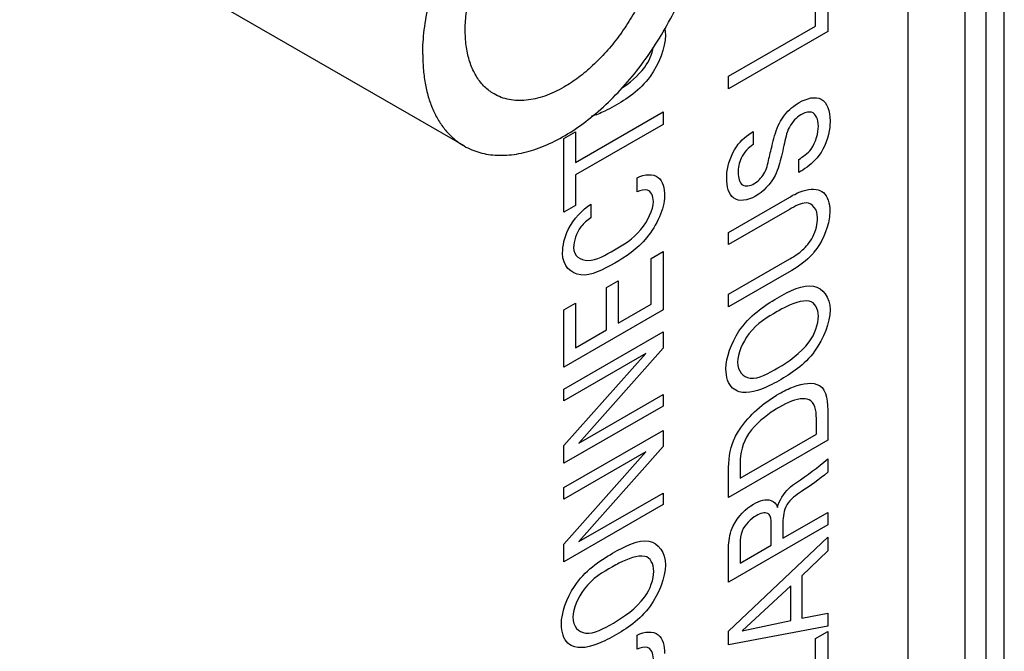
# Model space of a CAD drawing. Header units: inches. Extents: x 0 to 34, y 0 to 22.
# Tile 31 of 111: x 5.423 to 5.687, y 16.565 to 16.735. Entities that reach past the tile are written whole.
import ezdxf

# ---------------------------------------------------------------- set-up
doc = ezdxf.new("R2010")
doc.units = ezdxf.units.IN
doc.header["$LTSCALE"] = 1.87
doc.header["$MEASUREMENT"] = 0
doc.layers.get('0').update_dxf_attribs({"linetype": 'CONTINUOUS'})
doc.layers.add('02___PRT_ALL_AXES', color=7, linetype='CONTINUOUS')
doc.layers.add('ARTWORK', color=7, linetype='CONTINUOUS')

msp = doc.modelspace()

# ---------------------------------------------------------------- linework, layer by layer
at = {"color": 7, "linetype": 'CONTINUOUS'}
for p, q in [((5.68722, 15.95534), (5.68722, 17.58716)), ((5.68223, 17.55019), (5.68223, 15.95822)), ((5.54218, 16.70115), (5.42286, 16.77005))]:
    msp.add_line(p, q, dxfattribs=at)
at = {"color": 3, "linetype": 'CONTINUOUS'}
msp.add_line((5.67666, 17.48339), (5.67666, 15.96144), dxfattribs=at)
at = {"color": 7, "linetype": 'CONTINUOUS'}
for points, knots in [([(5.53108, 16.7257), (5.53108, 16.72792), (5.53138, 16.73252), (5.53262, 16.73949), (5.53463, 16.74664), (5.53738, 16.7538), (5.54081, 16.76084), (5.54483, 16.76759), (5.54937, 16.77391), (5.55433, 16.77967), (5.55961, 16.78475), (5.56508, 16.78904), (5.57065, 16.79245), (5.57619, 16.79489), (5.58159, 16.79633), (5.58598, 16.79665), (5.58927, 16.79634), (5.59158, 16.79585), (5.59377, 16.79509), (5.59515, 16.79441), (5.59581, 16.79403)], [0, 0, 0, 0, 0.062375, 0.128724, 0.198311, 0.270289, 0.343666, 0.417398, 0.490424, 0.561711, 0.630309, 0.695398, 0.756346, 0.812784, 0.864684, 0.912459, 0.935103, 0.957109, 0.978668, 1, 1, 1, 1]), ([(5.58774, 16.78007), (5.58821, 16.7798), (5.5891, 16.77921), (5.59032, 16.77814), (5.59143, 16.77691), (5.59242, 16.77553), (5.59327, 16.77399), (5.59426, 16.7717), (5.59513, 16.76849), (5.59558, 16.76428), (5.59546, 16.75972), (5.59478, 16.7549), (5.59355, 16.74993), (5.5918, 16.74491), (5.58955, 16.73995), (5.58687, 16.73515), (5.58381, 16.73062), (5.58043, 16.72645), (5.57681, 16.72273), (5.57302, 16.71954), (5.57034, 16.71775), (5.56899, 16.71697)], [0, 0, 0, 0, 0.02133, 0.042889, 0.064892, 0.087535, 0.110983, 0.135367, 0.187265, 0.243697, 0.304641, 0.369725, 0.438318, 0.509599, 0.58262, 0.656347, 0.729721, 0.801695, 0.871276, 0.937634, 1, 1, 1, 1]), ([(5.55024, 16.71512), (5.54978, 16.71538), (5.54889, 16.71598), (5.54766, 16.71704), (5.54656, 16.71827), (5.54557, 16.71966), (5.54471, 16.7212), (5.54373, 16.72348), (5.54286, 16.7267), (5.54241, 16.73091), (5.54252, 16.73547), (5.54321, 16.74028), (5.54444, 16.74525), (5.54619, 16.75027), (5.54844, 16.75523), (5.55112, 16.76003), (5.55418, 16.76456), (5.55756, 16.76873), (5.56118, 16.77245), (5.56497, 16.77564), (5.56765, 16.77743), (5.56899, 16.77821)], [0, 0, 0, 0, 0.02133, 0.042889, 0.064892, 0.087535, 0.110983, 0.135367, 0.187265, 0.243697, 0.304641, 0.369725, 0.438318, 0.509599, 0.58262, 0.656347, 0.729721, 0.801695, 0.871276, 0.937634, 1, 1, 1, 1]), ([(5.54218, 16.70115), (5.54284, 16.70077), (5.54421, 16.70009), (5.54641, 16.69933), (5.54872, 16.69884), (5.55201, 16.69853), (5.55639, 16.69885), (5.5618, 16.70029), (5.56734, 16.70274), (5.57291, 16.70614), (5.57838, 16.71043), (5.58366, 16.71551), (5.58861, 16.72127), (5.59316, 16.7276), (5.59718, 16.73435), (5.60061, 16.74138), (5.60335, 16.74855), (5.60537, 16.75569), (5.60661, 16.76267), (5.60691, 16.76726), (5.60691, 16.76949)], [0, 0, 0, 0, 0.021332, 0.042891, 0.064897, 0.087541, 0.135316, 0.187216, 0.243654, 0.304602, 0.369691, 0.438289, 0.509576, 0.582602, 0.656334, 0.729711, 0.801689, 0.871276, 0.937625, 1, 1, 1, 1]), ([(5.53108, 16.7257), (5.53108, 16.7243), (5.53119, 16.72158), (5.53172, 16.71764), (5.53262, 16.71398), (5.53387, 16.71064), (5.53546, 16.70765), (5.53738, 16.70504), (5.53961, 16.70284), (5.5413, 16.70166), (5.54218, 16.70115)], [0, 0, 0, 0, 0.148542, 0.289506, 0.422735, 0.54864, 0.667997, 0.781939, 0.891988, 1, 1, 1, 1]), ([(5.56899, 16.71697), (5.56815, 16.71649), (5.56646, 16.7156), (5.56388, 16.71455), (5.56135, 16.71381), (5.55889, 16.7134), (5.55653, 16.71331), (5.55428, 16.71357), (5.55216, 16.71415), (5.55086, 16.71476), (5.55024, 16.71512)], [0, 0, 0, 0, 0.148508, 0.289494, 0.422751, 0.548656, 0.667999, 0.781941, 0.89199, 1, 1, 1, 1])]:
    msp.add_open_spline(points, degree=3, knots=knots, dxfattribs=at)
at = {"layer": '02___PRT_ALL_AXES', "color": 3, "linetype": 'CONTINUOUS'}
msp.add_line((5.66128, 17.46195), (5.66128, 15.97032), dxfattribs=at)
at = {"layer": 'ARTWORK', "color": 40, "linetype": 'CONTINUOUS'}
for p, q in [((5.63981, 16.7467), (5.63981, 16.73191)), ((5.63653, 16.73338), (5.63653, 16.7448)), ((5.59605, 16.7327), (5.59624, 16.73088)), ((5.61319, 16.7199), (5.63653, 16.73338)), ((5.63981, 16.73191), (5.61319, 16.71654)), ((5.61319, 16.71654), (5.61319, 16.7199)), ((5.57213, 16.69674), (5.59562, 16.7103)), ((5.59562, 16.7103), (5.59562, 16.70693)), ((5.59562, 16.70693), (5.57213, 16.69337)), ((5.569, 16.70316), (5.57213, 16.70497)), ((5.569, 16.68333), (5.569, 16.70316)), ((5.57213, 16.70497), (5.57213, 16.69674)), ((5.61983, 16.70506), (5.61983, 16.70152)), ((5.63203, 16.69401), (5.63203, 16.69755)), ((5.57213, 16.69337), (5.57213, 16.68514)), ((5.58861, 16.68887), (5.58861, 16.69262)), ((5.61319, 16.67795), (5.6296, 16.68743)), ((5.57213, 16.68514), (5.569, 16.68333)), ((5.57619, 16.68551), (5.57619, 16.68187)), ((5.62953, 16.68409), (5.61319, 16.67466)), ((5.61319, 16.67466), (5.61319, 16.67795)), ((5.59237, 16.6709), (5.59562, 16.67277)), ((5.59562, 16.67277), (5.59562, 16.6571)), ((5.59237, 16.65862), (5.59237, 16.6709)), ((5.61319, 16.66133), (5.62967, 16.67084)), ((5.62941, 16.66729), (5.61319, 16.65792)), ((5.58043, 16.66315), (5.58353, 16.66494)), ((5.58043, 16.65173), (5.58043, 16.66315)), ((5.58353, 16.66494), (5.58353, 16.65352)), ((5.61319, 16.65792), (5.61319, 16.66133)), ((5.569, 16.65714), (5.57213, 16.65895)), ((5.57213, 16.65895), (5.57213, 16.64694)), ((5.58353, 16.65352), (5.59237, 16.65862)), ((5.569, 16.64173), (5.569, 16.65714)), ((5.59562, 16.6571), (5.569, 16.64173)), ((5.569, 16.63584), (5.59562, 16.65121)), ((5.57213, 16.64694), (5.58043, 16.65173)), ((5.59562, 16.65121), (5.59562, 16.64686)), ((5.569, 16.62064), (5.59101, 16.64541)), ((5.59101, 16.64541), (5.569, 16.6327)), ((5.59562, 16.64686), (5.57302, 16.62133)), ((5.569, 16.6327), (5.569, 16.63584)), ((5.57302, 16.62133), (5.59562, 16.63438)), ((5.59562, 16.63438), (5.59562, 16.63128)), ((5.59562, 16.63128), (5.569, 16.61591)), ((5.63981, 16.62901), (5.63981, 16.6221)), ((5.63678, 16.62375), (5.63678, 16.62708)), ((5.569, 16.60936), (5.59562, 16.62473)), ((5.59562, 16.62473), (5.59562, 16.62038)), ((5.61626, 16.6119), (5.63678, 16.62375)), ((5.63981, 16.6221), (5.61319, 16.60672)), ((5.569, 16.61591), (5.569, 16.62064)), ((5.569, 16.59416), (5.59101, 16.61895)), ((5.59101, 16.61895), (5.569, 16.60624)), ((5.59562, 16.62038), (5.57302, 16.59486)), ((5.61626, 16.61598), (5.61626, 16.6119)), ((5.63981, 16.61712), (5.63981, 16.61348)), ((5.61319, 16.60672), (5.61319, 16.61383)), ((5.569, 16.60624), (5.569, 16.60936)), ((5.57302, 16.59486), (5.59562, 16.60791)), ((5.59562, 16.60791), (5.59562, 16.60482)), ((5.59562, 16.60482), (5.569, 16.58945)), ((5.62779, 16.59577), (5.63981, 16.60271)), ((5.63981, 16.60271), (5.63981, 16.59934)), ((5.62779, 16.60005), (5.62779, 16.59577)), ((5.63981, 16.59934), (5.61319, 16.58397)), ((5.62466, 16.59388), (5.62466, 16.59926)), ((5.61319, 16.57076), (5.63981, 16.59606)), ((5.61629, 16.59443), (5.61629, 16.58905)), ((5.63981, 16.59606), (5.63981, 16.59235)), ((5.569, 16.58945), (5.569, 16.59416)), ((5.61319, 16.58397), (5.61319, 16.59274)), ((5.61629, 16.58905), (5.62466, 16.59388)), ((5.63981, 16.59235), (5.63288, 16.5857)), ((5.63288, 16.5857), (5.63288, 16.5743)), ((5.62989, 16.58296), (5.61685, 16.57089)), ((5.62989, 16.57368), (5.62989, 16.58296)), ((5.61685, 16.57089), (5.62989, 16.57368)), ((5.63288, 16.5743), (5.63981, 16.57566)), ((5.63981, 16.57566), (5.63981, 16.57216)), ((5.63981, 16.57216), (5.61319, 16.56712)), ((5.61319, 16.56712), (5.61319, 16.57076)), ((5.63657, 16.56884), (5.63981, 16.57072)), ((5.63981, 16.57072), (5.63981, 16.55226)), ((5.58861, 16.56599), (5.58861, 16.56973)), ((5.63657, 16.55429), (5.63657, 16.56884))]:
    msp.add_line(p, q, dxfattribs=at)
for points, knots in [([(5.59624, 16.73088), (5.59624, 16.72757), (5.5925, 16.718), (5.58577, 16.71374), (5.58249, 16.71185)], [0, 0, 0, 0, 0.465982, 1, 1, 1, 1]), ([(5.63214, 16.71282), (5.63424, 16.71403), (5.63897, 16.71513), (5.64044, 16.71048), (5.64044, 16.7079)], [0, 0, 0, 0, 0.48513, 1, 1, 1, 1]), ([(5.58249, 16.71185), (5.58166, 16.71137), (5.57965, 16.71029), (5.57759, 16.70946), (5.57641, 16.70912)], [0, 0, 0, 0, 0.411493, 1, 1, 1, 1]), ([(5.62684, 16.70729), (5.62721, 16.70804), (5.62873, 16.71042), (5.63079, 16.71203), (5.63214, 16.71282)], [0, 0, 0, 0, 0.305536, 1, 1, 1, 1]), ([(5.63255, 16.70951), (5.63145, 16.70888), (5.62887, 16.70611), (5.62843, 16.7029), (5.62805, 16.70127)], [0, 0, 0, 0, 0.461312, 1, 1, 1, 1]), ([(5.6373, 16.70651), (5.6373, 16.70826), (5.63623, 16.71095), (5.63355, 16.71009), (5.63255, 16.70951)], [0, 0, 0, 0, 0.603125, 1, 1, 1, 1]), ([(5.62403, 16.69776), (5.62436, 16.69911), (5.6251, 16.70224), (5.62593, 16.70552), (5.62684, 16.70729)], [0, 0, 0, 0, 0.42938, 1, 1, 1, 1]), ([(5.63203, 16.69755), (5.63317, 16.69825), (5.6362, 16.70026), (5.6373, 16.70467), (5.6373, 16.70651)], [0, 0, 0, 0, 0.41625, 1, 1, 1, 1]), ([(5.64044, 16.7079), (5.64044, 16.70734), (5.64032, 16.70446), (5.63908, 16.70071), (5.63742, 16.69855)], [0, 0, 0, 0, 0.200306, 1, 1, 1, 1]), ([(5.61268, 16.69252), (5.61268, 16.69302), (5.6128, 16.69562), (5.61387, 16.6989), (5.6153, 16.70095)], [0, 0, 0, 0, 0.195342, 1, 1, 1, 1]), ([(5.61983, 16.70152), (5.61863, 16.70077), (5.61614, 16.69825), (5.61577, 16.69519), (5.61577, 16.69401)], [0, 0, 0, 0, 0.540159, 1, 1, 1, 1]), ([(5.62805, 16.70127), (5.62783, 16.70033), (5.62722, 16.6977), (5.62656, 16.69493), (5.62569, 16.69324)], [0, 0, 0, 0, 0.354723, 1, 1, 1, 1]), ([(5.62009, 16.69106), (5.621, 16.69158), (5.62317, 16.69364), (5.62373, 16.6964), (5.62403, 16.69776)], [0, 0, 0, 0, 0.460747, 1, 1, 1, 1]), ([(5.63742, 16.69855), (5.63616, 16.69693), (5.63425, 16.69531), (5.6324, 16.69423), (5.63203, 16.69401)], [0, 0, 0, 0, 0.799665, 1, 1, 1, 1]), ([(5.58861, 16.69262), (5.59071, 16.69362), (5.59482, 16.69394), (5.59602, 16.68981), (5.59602, 16.68771)], [0, 0, 0, 0, 0.535884, 1, 1, 1, 1]), ([(5.62046, 16.68766), (5.61831, 16.68642), (5.61385, 16.68584), (5.61268, 16.69027), (5.61268, 16.69252)], [0, 0, 0, 0, 0.524121, 1, 1, 1, 1]), ([(5.61577, 16.69401), (5.61577, 16.69261), (5.61639, 16.68994), (5.61896, 16.6904), (5.62009, 16.69106)], [0, 0, 0, 0, 0.518582, 1, 1, 1, 1]), ([(5.6296, 16.68743), (5.63004, 16.68768), (5.63248, 16.68905), (5.635, 16.68978), (5.63668, 16.6895)], [0, 0, 0, 0, 0.182865, 1, 1, 1, 1]), ([(5.63668, 16.6895), (5.63741, 16.68939), (5.63948, 16.68854), (5.64037, 16.68579), (5.64037, 16.68371)], [0, 0, 0, 0, 0.32615, 1, 1, 1, 1]), ([(5.59602, 16.68771), (5.59602, 16.68436), (5.59165, 16.67519), (5.58554, 16.67136), (5.58261, 16.66966)], [0, 0, 0, 0, 0.49699, 1, 1, 1, 1]), ([(5.56863, 16.67234), (5.56863, 16.67427), (5.56971, 16.67972), (5.57397, 16.68406), (5.57619, 16.68551)], [0, 0, 0, 0, 0.42929, 1, 1, 1, 1]), ([(5.58256, 16.67328), (5.58496, 16.67466), (5.58953, 16.67719), (5.593, 16.68398), (5.593, 16.68624)], [0, 0, 0, 0, 0.550899, 1, 1, 1, 1]), ([(5.63708, 16.68181), (5.63708, 16.68408), (5.63476, 16.68711), (5.63104, 16.68496), (5.62953, 16.68409)], [0, 0, 0, 0, 0.56396, 1, 1, 1, 1]), ([(5.57619, 16.68187), (5.57527, 16.6812), (5.57284, 16.67928), (5.57158, 16.67554), (5.57158, 16.6739)], [0, 0, 0, 0, 0.393883, 1, 1, 1, 1]), ([(5.63447, 16.6747), (5.63496, 16.67533), (5.63648, 16.6776), (5.63708, 16.68029), (5.63708, 16.68181)], [0, 0, 0, 0, 0.305968, 1, 1, 1, 1]), ([(5.64037, 16.68371), (5.64037, 16.68304), (5.64012, 16.67952), (5.63818, 16.6751), (5.63612, 16.67259)], [0, 0, 0, 0, 0.198206, 1, 1, 1, 1]), ([(5.57158, 16.6739), (5.57158, 16.6715), (5.57558, 16.66915), (5.58015, 16.67188), (5.58256, 16.67328)], [0, 0, 0, 0, 0.463635, 1, 1, 1, 1]), ([(5.62967, 16.67084), (5.63028, 16.67119), (5.63192, 16.6722), (5.63357, 16.6736), (5.63447, 16.6747)], [0, 0, 0, 0, 0.374109, 1, 1, 1, 1]), ([(5.58261, 16.66966), (5.57952, 16.66788), (5.57315, 16.66461), (5.56863, 16.6689), (5.56863, 16.67234)], [0, 0, 0, 0, 0.508823, 1, 1, 1, 1]), ([(5.63612, 16.67259), (5.6358, 16.6722), (5.63373, 16.66986), (5.63134, 16.6684), (5.62941, 16.66729)], [0, 0, 0, 0, 0.158837, 1, 1, 1, 1]), ([(5.62625, 16.66028), (5.62957, 16.66219), (5.6364, 16.66574), (5.64044, 16.66056), (5.64044, 16.65712)], [0, 0, 0, 0, 0.52734, 1, 1, 1, 1]), ([(5.61249, 16.64125), (5.61249, 16.64427), (5.61585, 16.65361), (5.62272, 16.65824), (5.62625, 16.66028)], [0, 0, 0, 0, 0.425004, 1, 1, 1, 1]), ([(5.63487, 16.65944), (5.63287, 16.6598), (5.62974, 16.65857), (5.62679, 16.65699), (5.62621, 16.65665)], [0, 0, 0, 0, 0.804333, 1, 1, 1, 1]), ([(5.62621, 16.65665), (5.62364, 16.65517), (5.61871, 16.65241), (5.61559, 16.64535), (5.61559, 16.64308)], [0, 0, 0, 0, 0.566699, 1, 1, 1, 1]), ([(5.64044, 16.65712), (5.64044, 16.65381), (5.63669, 16.64424), (5.62996, 16.63998), (5.62669, 16.63809)], [0, 0, 0, 0, 0.465897, 1, 1, 1, 1]), ([(5.61559, 16.64308), (5.61559, 16.64062), (5.61893, 16.63716), (5.62393, 16.64007), (5.62646, 16.64153)], [0, 0, 0, 0, 0.456374, 1, 1, 1, 1]), ([(5.61607, 16.63512), (5.61539, 16.63531), (5.61338, 16.63632), (5.61249, 16.63909), (5.61249, 16.64125)], [0, 0, 0, 0, 0.310765, 1, 1, 1, 1]), ([(5.62669, 16.63809), (5.62585, 16.63761), (5.6222, 16.63566), (5.61836, 16.63449), (5.61607, 16.63512)], [0, 0, 0, 0, 0.226025, 1, 1, 1, 1]), ([(5.62672, 16.63457), (5.62803, 16.63532), (5.63186, 16.6372), (5.63582, 16.63784), (5.63763, 16.63678)], [0, 0, 0, 0, 0.337, 1, 1, 1, 1]), ([(5.63531, 16.63265), (5.6347, 16.63305), (5.63216, 16.63363), (5.629, 16.63225), (5.62687, 16.63102)], [0, 0, 0, 0, 0.296253, 1, 1, 1, 1]), ([(5.62687, 16.63102), (5.62643, 16.63076), (5.62359, 16.62901), (5.62054, 16.62661), (5.61858, 16.62385)], [0, 0, 0, 0, 0.154946, 1, 1, 1, 1]), ([(5.61319, 16.61383), (5.61319, 16.61645), (5.61344, 16.62069), (5.61589, 16.62468), (5.61666, 16.62573)], [0, 0, 0, 0, 0.709577, 1, 1, 1, 1]), ([(5.62632, 16.60406), (5.62675, 16.60584), (5.62862, 16.60888), (5.63073, 16.61028), (5.63144, 16.61076)], [0, 0, 0, 0, 0.662149, 1, 1, 1, 1]), ([(5.63277, 16.6083), (5.63141, 16.60737), (5.62825, 16.60535), (5.62779, 16.60146), (5.62779, 16.60005)], [0, 0, 0, 0, 0.526864, 1, 1, 1, 1]), ([(5.62407, 16.60215), (5.62396, 16.60226), (5.62311, 16.60286), (5.6217, 16.60245), (5.62061, 16.60182)], [0, 0, 0, 0, 0.140035, 1, 1, 1, 1]), ([(5.62061, 16.60182), (5.61923, 16.60103), (5.6165, 16.59843), (5.61629, 16.59544), (5.61629, 16.59443)], [0, 0, 0, 0, 0.611951, 1, 1, 1, 1]), ([(5.62466, 16.59926), (5.62466, 16.59944), (5.62463, 16.60052), (5.62454, 16.60168), (5.62407, 16.60215)], [0, 0, 0, 0, 0.160925, 1, 1, 1, 1]), ([(5.61319, 16.59274), (5.61319, 16.59313), (5.6132, 16.59507), (5.6136, 16.5974), (5.61445, 16.59911)], [0, 0, 0, 0, 0.197945, 1, 1, 1, 1]), ([(5.58205, 16.59174), (5.58538, 16.59365), (5.59221, 16.59719), (5.59624, 16.59201), (5.59624, 16.58857)], [0, 0, 0, 0, 0.527271, 1, 1, 1, 1]), ([(5.5683, 16.57271), (5.5683, 16.57572), (5.57165, 16.58507), (5.57852, 16.5897), (5.58205, 16.59174)], [0, 0, 0, 0, 0.425179, 1, 1, 1, 1]), ([(5.59068, 16.5909), (5.58868, 16.59125), (5.58555, 16.59003), (5.5826, 16.58845), (5.58202, 16.58811)], [0, 0, 0, 0, 0.804324, 1, 1, 1, 1]), ([(5.58202, 16.58811), (5.57945, 16.58663), (5.57451, 16.58386), (5.5714, 16.5768), (5.5714, 16.57453)], [0, 0, 0, 0, 0.566703, 1, 1, 1, 1]), ([(5.59624, 16.58857), (5.59624, 16.58527), (5.59249, 16.57569), (5.58577, 16.57144), (5.58249, 16.56955)], [0, 0, 0, 0, 0.465823, 1, 1, 1, 1]), ([(5.5714, 16.57453), (5.5714, 16.57207), (5.57473, 16.56862), (5.57973, 16.57153), (5.58227, 16.57299)], [0, 0, 0, 0, 0.456274, 1, 1, 1, 1]), ([(5.57187, 16.56657), (5.5712, 16.56676), (5.56919, 16.56778), (5.5683, 16.57054), (5.5683, 16.57271)], [0, 0, 0, 0, 0.310958, 1, 1, 1, 1]), ([(5.58861, 16.56973), (5.59071, 16.57074), (5.59482, 16.57106), (5.59602, 16.56694), (5.59602, 16.56483)], [0, 0, 0, 0, 0.535987, 1, 1, 1, 1]), ([(5.58249, 16.56955), (5.58166, 16.56907), (5.57801, 16.56711), (5.57416, 16.56594), (5.57187, 16.56657)], [0, 0, 0, 0, 0.226056, 1, 1, 1, 1])]:
    msp.add_open_spline(points, degree=3, knots=knots, dxfattribs=at)
for points in [[(5.59068, 16.72232), (5.59183, 16.72384), (5.59265, 16.72588), (5.59297, 16.72767)], [(5.58434, 16.71656), (5.58658, 16.71804), (5.58883, 16.71989), (5.59068, 16.72232)], [(5.6153, 16.70095), (5.61657, 16.70275), (5.61826, 16.70406), (5.61983, 16.70506)], [(5.62569, 16.69324), (5.62447, 16.69087), (5.62235, 16.68876), (5.62046, 16.68766)], [(5.59141, 16.6893), (5.59061, 16.68952), (5.5896, 16.68928), (5.58861, 16.68887)], [(5.593, 16.68624), (5.593, 16.6877), (5.59241, 16.68898), (5.59141, 16.6893)], [(5.6373, 16.65541), (5.6373, 16.65745), (5.63634, 16.65915), (5.63487, 16.65944)], [(5.63487, 16.64856), (5.63636, 16.65053), (5.6373, 16.65337), (5.6373, 16.65541)], [(5.62646, 16.64153), (5.62933, 16.64319), (5.63245, 16.64537), (5.63487, 16.64856)], [(5.63763, 16.63678), (5.63959, 16.63575), (5.63981, 16.63213), (5.63981, 16.62901)], [(5.61666, 16.62573), (5.61952, 16.62963), (5.62325, 16.63257), (5.62672, 16.63457)], [(5.63678, 16.62708), (5.63678, 16.6293), (5.63663, 16.6318), (5.63531, 16.63265)], [(5.61858, 16.62385), (5.61693, 16.62152), (5.61626, 16.61833), (5.61626, 16.61598)], [(5.63144, 16.61076), (5.63425, 16.61269), (5.63709, 16.61467), (5.63981, 16.61712)], [(5.63981, 16.61348), (5.63752, 16.61146), (5.63513, 16.60993), (5.63277, 16.6083)], [(5.61445, 16.59911), (5.61567, 16.6016), (5.6179, 16.60383), (5.61987, 16.60496)], [(5.61987, 16.60496), (5.62152, 16.60592), (5.6233, 16.6064), (5.62458, 16.60594)], [(5.62458, 16.60594), (5.62538, 16.60568), (5.62599, 16.60497), (5.62632, 16.60406)], [(5.59311, 16.58686), (5.59311, 16.5889), (5.59215, 16.59061), (5.59068, 16.5909)], [(5.59068, 16.58002), (5.59216, 16.58198), (5.59311, 16.58482), (5.59311, 16.58686)], [(5.58227, 16.57299), (5.58514, 16.57465), (5.58827, 16.57683), (5.59068, 16.58002)], [(5.59141, 16.56642), (5.59061, 16.56665), (5.5896, 16.5664), (5.58861, 16.56599)], [(5.593, 16.56336), (5.593, 16.56482), (5.59241, 16.5661), (5.59141, 16.56642)]]:
    msp.add_open_spline(points, degree=3, dxfattribs=at)

doc.saveas('drawing.dxf')
